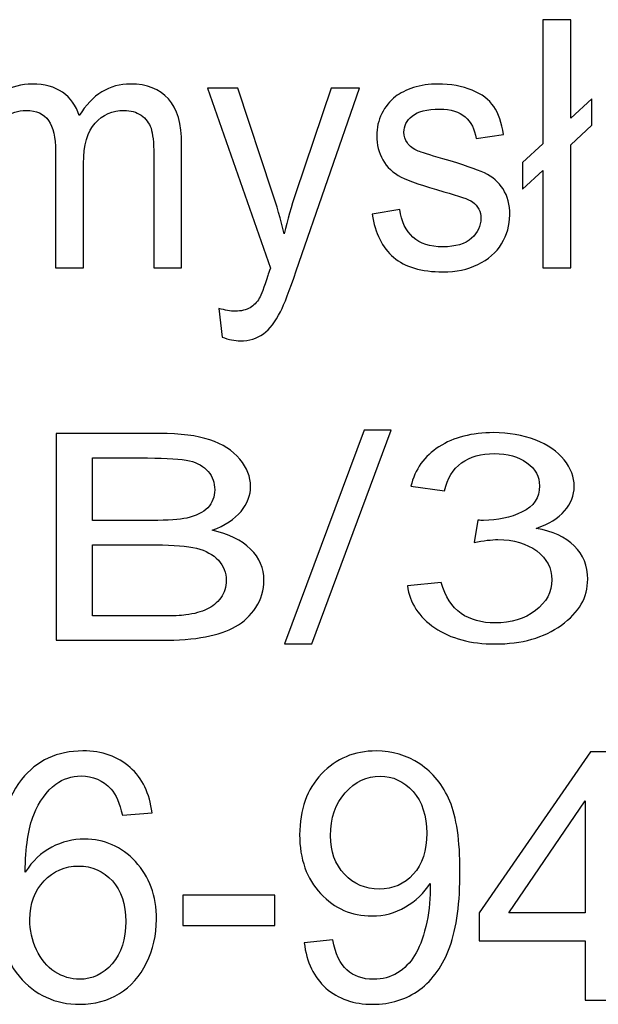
# Model space of a CAD drawing. Extents: x 5470850 to 5471103, y 5921888 to 5922012.
# Tile 9 of 44: x 5470914.54 to 5470916.82, y 5921999.73 to 5922003.6. Entities that reach past the tile are written whole.
import ezdxf

# ---------------------------------------------------------------- set-up
doc = ezdxf.new("R2010")
doc.units = 0
doc.layers.add('Warstwa 1', color=250, linetype='CONTINUOUS')

msp = doc.modelspace()

# ---------------------------------------------------------------- linework, layer by layer
at = {"layer": 'Warstwa 1', "color": 5}
for points, knots in [([(5470916.6025, 5922003.0063), (5470916.6025, 5922003.0063), (5470916.5226, 5922002.9328), (5470916.5226, 5922002.9328), (5470916.5226, 5922002.9328), (5470916.5226, 5922002.9328), (5470916.5226, 5922003.0381), (5470916.5226, 5922003.0381), (5470916.5226, 5922003.0381), (5470916.5226, 5922003.0381), (5470916.6025, 5922003.1115), (5470916.6025, 5922003.1115), (5470916.6025, 5922003.1115), (5470916.6025, 5922003.1115), (5470916.6025, 5922003.6001), (5470916.6025, 5922003.6001), (5470916.6025, 5922003.6001), (5470916.6025, 5922003.6001), (5470916.7124, 5922003.6001), (5470916.7124, 5922003.6001), (5470916.7124, 5922003.6001), (5470916.7124, 5922003.6001), (5470916.7124, 5922003.2126), (5470916.7124, 5922003.2126), (5470916.7124, 5922003.2126), (5470916.7124, 5922003.2126), (5470916.7955, 5922003.2892), (5470916.7955, 5922003.2892), (5470916.7955, 5922003.2892), (5470916.7955, 5922003.2892), (5470916.7955, 5922003.1846), (5470916.7955, 5922003.1846), (5470916.7955, 5922003.1846), (5470916.7955, 5922003.1846), (5470916.7124, 5922003.108), (5470916.7124, 5922003.108), (5470916.7124, 5922003.108), (5470916.7124, 5922003.108), (5470916.7124, 5922002.624), (5470916.7124, 5922002.624), (5470916.7124, 5922002.624), (5470916.7124, 5922002.624), (5470916.6025, 5922002.624), (5470916.6025, 5922002.624), (5470916.6025, 5922002.624), (5470916.6025, 5922002.624), (5470916.6025, 5922003.0063), (5470916.6025, 5922003.0063)], [0, 0, 0, 0, 0.083333, 0.083333, 0.083333, 0.083333, 0.166667, 0.166667, 0.166667, 0.166667, 0.25, 0.25, 0.25, 0.25, 0.333333, 0.333333, 0.333333, 0.333333, 0.416667, 0.416667, 0.416667, 0.416667, 0.5, 0.5, 0.5, 0.5, 0.583333, 0.583333, 0.583333, 0.583333, 0.666667, 0.666667, 0.666667, 0.666667, 0.75, 0.75, 0.75, 0.75, 0.833333, 0.833333, 0.833333, 0.833333, 0.916667, 0.916667, 0.916667, 0.916667, 1, 1, 1, 1]), ([(5470914.2969, 5922002.624), (5470914.2969, 5922002.624), (5470914.2969, 5922003.331), (5470914.2969, 5922003.331), (5470914.2969, 5922003.331), (5470914.2969, 5922003.331), (5470914.3957, 5922003.331), (5470914.3957, 5922003.331), (5470914.3957, 5922003.331), (5470914.3957, 5922003.331), (5470914.3957, 5922003.2319), (5470914.3957, 5922003.2319), (5470914.3957, 5922003.2319), (5470914.4163, 5922003.2664), (5470914.4435, 5922003.2944), (5470914.4775, 5922003.3153), (5470914.4775, 5922003.3153), (5470914.5115, 5922003.3365), (5470914.5503, 5922003.3471), (5470914.5937, 5922003.3471), (5470914.5937, 5922003.3471), (5470914.6419, 5922003.3471), (5470914.6816, 5922003.3362), (5470914.7124, 5922003.3144), (5470914.7124, 5922003.3144), (5470914.7435, 5922003.2926), (5470914.7653, 5922003.2624), (5470914.7779, 5922003.2233), (5470914.7779, 5922003.2233), (5470914.8297, 5922003.3058), (5470914.8968, 5922003.3471), (5470914.9795, 5922003.3471), (5470914.9795, 5922003.3471), (5470915.0443, 5922003.3471), (5470915.094, 5922003.3276), (5470915.1288, 5922003.2887), (5470915.1288, 5922003.2887), (5470915.1637, 5922003.2499), (5470915.181, 5922003.1901), (5470915.181, 5922003.1094), (5470915.181, 5922003.1094), (5470915.181, 5922003.1094), (5470915.181, 5922002.624), (5470915.181, 5922002.624), (5470915.181, 5922002.624), (5470915.181, 5922002.624), (5470915.0711, 5922002.624), (5470915.0711, 5922002.624), (5470915.0711, 5922002.624), (5470915.0711, 5922002.624), (5470915.0711, 5922003.0694), (5470915.0711, 5922003.0694), (5470915.0711, 5922003.0694), (5470915.0711, 5922003.1174), (5470915.0675, 5922003.1519), (5470915.0604, 5922003.173), (5470915.0604, 5922003.173), (5470915.0531, 5922003.194), (5470915.0401, 5922003.211), (5470915.0214, 5922003.224), (5470915.0214, 5922003.224), (5470915.0025, 5922003.2367), (5470914.9803, 5922003.2433), (5470914.955, 5922003.2433), (5470914.955, 5922003.2433), (5470914.909, 5922003.2433), (5470914.871, 5922003.2267), (5470914.8406, 5922003.1935), (5470914.8406, 5922003.1935), (5470914.8104, 5922003.1605), (5470914.7951, 5922003.1076), (5470914.7951, 5922003.0348), (5470914.7951, 5922003.0348), (5470914.7951, 5922003.0348), (5470914.7951, 5922002.624), (5470914.7951, 5922002.624), (5470914.7951, 5922002.624), (5470914.7951, 5922002.624), (5470914.6846, 5922002.624), (5470914.6846, 5922002.624), (5470914.6846, 5922002.624), (5470914.6846, 5922002.624), (5470914.6846, 5922003.0833), (5470914.6846, 5922003.0833), (5470914.6846, 5922003.0833), (5470914.6846, 5922003.1367), (5470914.6755, 5922003.1767), (5470914.6575, 5922003.2033), (5470914.6575, 5922003.2033), (5470914.6395, 5922003.2299), (5470914.6101, 5922003.2433), (5470914.569, 5922003.2433), (5470914.569, 5922003.2433), (5470914.5379, 5922003.2433), (5470914.5092, 5922003.2344), (5470914.4828, 5922003.2165), (5470914.4828, 5922003.2165), (5470914.4563, 5922003.1987), (5470914.437, 5922003.1728), (5470914.4253, 5922003.1387), (5470914.4253, 5922003.1387), (5470914.4134, 5922003.1044), (5470914.4075, 5922003.0551), (5470914.4075, 5922002.9908), (5470914.4075, 5922002.9908), (5470914.4075, 5922002.9908), (5470914.4075, 5922002.624), (5470914.4075, 5922002.624), (5470914.4075, 5922002.624), (5470914.4075, 5922002.624), (5470914.2969, 5922002.624), (5470914.2969, 5922002.624)], [0, 0, 0, 0, 0.035714, 0.035714, 0.035714, 0.035714, 0.071429, 0.071429, 0.071429, 0.071429, 0.107143, 0.107143, 0.107143, 0.107143, 0.142857, 0.142857, 0.142857, 0.142857, 0.178571, 0.178571, 0.178571, 0.178571, 0.214286, 0.214286, 0.214286, 0.214286, 0.25, 0.25, 0.25, 0.25, 0.285714, 0.285714, 0.285714, 0.285714, 0.321429, 0.321429, 0.321429, 0.321429, 0.357143, 0.357143, 0.357143, 0.357143, 0.392857, 0.392857, 0.392857, 0.392857, 0.428571, 0.428571, 0.428571, 0.428571, 0.464286, 0.464286, 0.464286, 0.464286, 0.5, 0.5, 0.5, 0.5, 0.535714, 0.535714, 0.535714, 0.535714, 0.571429, 0.571429, 0.571429, 0.571429, 0.607143, 0.607143, 0.607143, 0.607143, 0.642857, 0.642857, 0.642857, 0.642857, 0.678571, 0.678571, 0.678571, 0.678571, 0.714286, 0.714286, 0.714286, 0.714286, 0.75, 0.75, 0.75, 0.75, 0.785714, 0.785714, 0.785714, 0.785714, 0.821429, 0.821429, 0.821429, 0.821429, 0.857143, 0.857143, 0.857143, 0.857143, 0.892857, 0.892857, 0.892857, 0.892857, 0.928571, 0.928571, 0.928571, 0.928571, 0.964286, 0.964286, 0.964286, 0.964286, 1, 1, 1, 1]), ([(5470915.9303, 5922002.8351), (5470915.9303, 5922002.8351), (5470916.0395, 5922002.8537), (5470916.0395, 5922002.8537), (5470916.0395, 5922002.8537), (5470916.0456, 5922002.8062), (5470916.0628, 5922002.7699), (5470916.091, 5922002.7444), (5470916.091, 5922002.7444), (5470916.1188, 5922002.7192), (5470916.1581, 5922002.7065), (5470916.2086, 5922002.7065), (5470916.2086, 5922002.7065), (5470916.2594, 5922002.7065), (5470916.2971, 5922002.7178), (5470916.3216, 5922002.7401), (5470916.3216, 5922002.7401), (5470916.3462, 5922002.7626), (5470916.3586, 5922002.789), (5470916.3586, 5922002.819), (5470916.3586, 5922002.819), (5470916.3586, 5922002.8462), (5470916.3477, 5922002.8674), (5470916.3259, 5922002.8831), (5470916.3259, 5922002.8831), (5470916.3108, 5922002.8937), (5470916.273, 5922002.9071), (5470916.2128, 5922002.9235), (5470916.2128, 5922002.9235), (5470916.1318, 5922002.9458), (5470916.0754, 5922002.9649), (5470916.0442, 5922002.9812), (5470916.0442, 5922002.9812), (5470916.0129, 5922002.9974), (5470915.989, 5922003.0199), (5470915.9728, 5922003.0485), (5470915.9728, 5922003.0485), (5470915.9567, 5922003.0771), (5470915.9485, 5922003.1087), (5470915.9485, 5922003.1433), (5470915.9485, 5922003.1433), (5470915.9485, 5922003.1749), (5470915.9552, 5922003.204), (5470915.9686, 5922003.2308), (5470915.9686, 5922003.2308), (5470915.9819, 5922003.2578), (5470916.0001, 5922003.2801), (5470916.023, 5922003.2978), (5470916.023, 5922003.2978), (5470916.0402, 5922003.3115), (5470916.0637, 5922003.3233), (5470916.0932, 5922003.3328), (5470916.0932, 5922003.3328), (5470916.123, 5922003.3423), (5470916.1549, 5922003.3471), (5470916.1889, 5922003.3471), (5470916.1889, 5922003.3471), (5470916.2401, 5922003.3471), (5470916.285, 5922003.3389), (5470916.3238, 5922003.323), (5470916.3238, 5922003.323), (5470916.3626, 5922003.3071), (5470916.3911, 5922003.2855), (5470916.4095, 5922003.2583), (5470916.4095, 5922003.2583), (5470916.428, 5922003.2308), (5470916.4406, 5922003.1944), (5470916.4475, 5922003.1487), (5470916.4475, 5922003.1487), (5470916.4475, 5922003.1487), (5470916.3395, 5922003.1326), (5470916.3395, 5922003.1326), (5470916.3395, 5922003.1326), (5470916.3344, 5922003.1689), (5470916.3202, 5922003.1974), (5470916.2967, 5922003.2178), (5470916.2967, 5922003.2178), (5470916.2732, 5922003.2383), (5470916.2399, 5922003.2485), (5470916.1968, 5922003.2485), (5470916.1968, 5922003.2485), (5470916.1461, 5922003.2485), (5470916.1098, 5922003.2394), (5470916.0882, 5922003.2212), (5470916.0882, 5922003.2212), (5470916.0664, 5922003.2031), (5470916.0555, 5922003.1817), (5470916.0555, 5922003.1574), (5470916.0555, 5922003.1574), (5470916.0555, 5922003.1417), (5470916.0601, 5922003.1278), (5470916.0691, 5922003.1153), (5470916.0691, 5922003.1153), (5470916.0781, 5922003.1024), (5470916.0922, 5922003.0919), (5470916.1115, 5922003.0833), (5470916.1115, 5922003.0833), (5470916.1226, 5922003.079), (5470916.1551, 5922003.0687), (5470916.2093, 5922003.0528), (5470916.2093, 5922003.0528), (5470916.2874, 5922003.0301), (5470916.342, 5922003.0117), (5470916.3728, 5922002.9972), (5470916.3728, 5922002.9972), (5470916.4039, 5922002.9828), (5470916.4282, 5922002.9617), (5470916.4459, 5922002.9342), (5470916.4459, 5922002.9342), (5470916.4635, 5922002.9067), (5470916.4722, 5922002.8726), (5470916.4722, 5922002.8317), (5470916.4722, 5922002.8317), (5470916.4722, 5922002.7917), (5470916.4614, 5922002.7542), (5470916.4399, 5922002.7188), (5470916.4399, 5922002.7188), (5470916.4184, 5922002.6835), (5470916.3873, 5922002.6562), (5470916.3468, 5922002.6369), (5470916.3468, 5922002.6369), (5470916.3063, 5922002.6176), (5470916.2604, 5922002.6081), (5470916.2093, 5922002.6081), (5470916.2093, 5922002.6081), (5470916.1243, 5922002.6081), (5470916.0597, 5922002.6271), (5470916.0152, 5922002.6653), (5470916.0152, 5922002.6653), (5470915.9708, 5922002.7035), (5470915.9424, 5922002.7601), (5470915.9303, 5922002.8351)], [0, 0, 0, 0, 0.030303, 0.030303, 0.030303, 0.030303, 0.060606, 0.060606, 0.060606, 0.060606, 0.090909, 0.090909, 0.090909, 0.090909, 0.121212, 0.121212, 0.121212, 0.121212, 0.151515, 0.151515, 0.151515, 0.151515, 0.181818, 0.181818, 0.181818, 0.181818, 0.212121, 0.212121, 0.212121, 0.212121, 0.242424, 0.242424, 0.242424, 0.242424, 0.272727, 0.272727, 0.272727, 0.272727, 0.30303, 0.30303, 0.30303, 0.30303, 0.333333, 0.333333, 0.333333, 0.333333, 0.363636, 0.363636, 0.363636, 0.363636, 0.393939, 0.393939, 0.393939, 0.393939, 0.424242, 0.424242, 0.424242, 0.424242, 0.454545, 0.454545, 0.454545, 0.454545, 0.484848, 0.484848, 0.484848, 0.484848, 0.515152, 0.515152, 0.515152, 0.515152, 0.545455, 0.545455, 0.545455, 0.545455, 0.575758, 0.575758, 0.575758, 0.575758, 0.606061, 0.606061, 0.606061, 0.606061, 0.636364, 0.636364, 0.636364, 0.636364, 0.666667, 0.666667, 0.666667, 0.666667, 0.69697, 0.69697, 0.69697, 0.69697, 0.727273, 0.727273, 0.727273, 0.727273, 0.757576, 0.757576, 0.757576, 0.757576, 0.787879, 0.787879, 0.787879, 0.787879, 0.818182, 0.818182, 0.818182, 0.818182, 0.848485, 0.848485, 0.848485, 0.848485, 0.878788, 0.878788, 0.878788, 0.878788, 0.909091, 0.909091, 0.909091, 0.909091, 0.939394, 0.939394, 0.939394, 0.939394, 0.969697, 0.969697, 0.969697, 0.969697, 1, 1, 1, 1]), ([(5470915.3402, 5922002.3517), (5470915.3402, 5922002.3517), (5470915.3279, 5922002.4642), (5470915.3279, 5922002.4642), (5470915.3279, 5922002.4642), (5470915.3522, 5922002.4571), (5470915.3731, 5922002.4535), (5470915.3912, 5922002.4535), (5470915.3912, 5922002.4535), (5470915.4158, 5922002.4535), (5470915.4355, 5922002.4581), (5470915.4501, 5922002.4669), (5470915.4501, 5922002.4669), (5470915.465, 5922002.4758), (5470915.477, 5922002.4881), (5470915.4865, 5922002.5042), (5470915.4865, 5922002.5042), (5470915.4936, 5922002.516), (5470915.5047, 5922002.5458), (5470915.5202, 5922002.5933), (5470915.5202, 5922002.5933), (5470915.5223, 5922002.6001), (5470915.5256, 5922002.6097), (5470915.53, 5922002.6226), (5470915.53, 5922002.6226), (5470915.53, 5922002.6226), (5470915.2826, 5922003.331), (5470915.2826, 5922003.331), (5470915.2826, 5922003.331), (5470915.2826, 5922003.331), (5470915.4017, 5922003.331), (5470915.4017, 5922003.331), (5470915.4017, 5922003.331), (5470915.4017, 5922003.331), (5470915.5376, 5922002.9217), (5470915.5376, 5922002.9217), (5470915.5376, 5922002.9217), (5470915.555, 5922002.8696), (5470915.571, 5922002.8151), (5470915.5848, 5922002.7578), (5470915.5848, 5922002.7578), (5470915.5976, 5922002.8128), (5470915.6127, 5922002.8665), (5470915.6303, 5922002.919), (5470915.6303, 5922002.919), (5470915.6303, 5922002.919), (5470915.7698, 5922003.331), (5470915.7698, 5922003.331), (5470915.7698, 5922003.331), (5470915.7698, 5922003.331), (5470915.8803, 5922003.331), (5470915.8803, 5922003.331), (5470915.8803, 5922003.331), (5470915.8803, 5922003.331), (5470915.6322, 5922002.6119), (5470915.6322, 5922002.6119), (5470915.6322, 5922002.6119), (5470915.6056, 5922002.5342), (5470915.5848, 5922002.4808), (5470915.5702, 5922002.4515), (5470915.5702, 5922002.4515), (5470915.5504, 5922002.4119), (5470915.528, 5922002.3831), (5470915.5026, 5922002.3647), (5470915.5026, 5922002.3647), (5470915.477, 5922002.3463), (5470915.4468, 5922002.3369), (5470915.4116, 5922002.3369), (5470915.4116, 5922002.3369), (5470915.3902, 5922002.3369), (5470915.3665, 5922002.3419), (5470915.3402, 5922002.3517)], [0, 0, 0, 0, 0.055556, 0.055556, 0.055556, 0.055556, 0.111111, 0.111111, 0.111111, 0.111111, 0.166667, 0.166667, 0.166667, 0.166667, 0.222222, 0.222222, 0.222222, 0.222222, 0.277778, 0.277778, 0.277778, 0.277778, 0.333333, 0.333333, 0.333333, 0.333333, 0.388889, 0.388889, 0.388889, 0.388889, 0.444444, 0.444444, 0.444444, 0.444444, 0.5, 0.5, 0.5, 0.5, 0.555556, 0.555556, 0.555556, 0.555556, 0.611111, 0.611111, 0.611111, 0.611111, 0.666667, 0.666667, 0.666667, 0.666667, 0.722222, 0.722222, 0.722222, 0.722222, 0.777778, 0.777778, 0.777778, 0.777778, 0.833333, 0.833333, 0.833333, 0.833333, 0.888889, 0.888889, 0.888889, 0.888889, 0.944444, 0.944444, 0.944444, 0.944444, 1, 1, 1, 1]), ([(5470915.5855, 5922001.1449), (5470915.5855, 5922001.1449), (5470915.8995, 5922001.9859), (5470915.8995, 5922001.9859), (5470915.8995, 5922001.9859), (5470915.8995, 5922001.9859), (5470916.006, 5922001.9859), (5470916.006, 5922001.9859), (5470916.006, 5922001.9859), (5470916.006, 5922001.9859), (5470915.6927, 5922001.1449), (5470915.6927, 5922001.1449), (5470915.6927, 5922001.1449), (5470915.6927, 5922001.1449), (5470915.5855, 5922001.1449), (5470915.5855, 5922001.1449)], [0, 0, 0, 0, 0.25, 0.25, 0.25, 0.25, 0.5, 0.5, 0.5, 0.5, 0.75, 0.75, 0.75, 0.75, 1, 1, 1, 1]), ([(5470914.6867, 5922001.1587), (5470914.6867, 5922001.1587), (5470914.6867, 5922001.9722), (5470914.6867, 5922001.9722), (5470914.6867, 5922001.9722), (5470914.6867, 5922001.9722), (5470915.0933, 5922001.9722), (5470915.0933, 5922001.9722), (5470915.0933, 5922001.9722), (5470915.176, 5922001.9722), (5470915.2424, 5922001.9638), (5470915.2923, 5922001.9475), (5470915.2923, 5922001.9475), (5470915.3425, 5922001.9311), (5470915.3817, 5922001.9057), (5470915.4099, 5922001.8714), (5470915.4099, 5922001.8714), (5470915.4381, 5922001.8373), (5470915.4525, 5922001.8015), (5470915.4525, 5922001.764), (5470915.4525, 5922001.764), (5470915.4525, 5922001.7293), (5470915.4399, 5922001.6966), (5470915.4147, 5922001.6659), (5470915.4147, 5922001.6659), (5470915.3897, 5922001.6352), (5470915.3516, 5922001.6104), (5470915.3009, 5922001.5915), (5470915.3009, 5922001.5915), (5470915.3665, 5922001.5771), (5470915.4167, 5922001.5525), (5470915.452, 5922001.5178), (5470915.452, 5922001.5178), (5470915.4873, 5922001.4829), (5470915.5049, 5922001.4418), (5470915.5049, 5922001.3945), (5470915.5049, 5922001.3945), (5470915.5049, 5922001.3564), (5470915.4941, 5922001.321), (5470915.4727, 5922001.2883), (5470915.4727, 5922001.2883), (5470915.4512, 5922001.2555), (5470915.4248, 5922001.2303), (5470915.3932, 5922001.2125), (5470915.3932, 5922001.2125), (5470915.3617, 5922001.1947), (5470915.3221, 5922001.1814), (5470915.2747, 5922001.1724), (5470915.2747, 5922001.1724), (5470915.2272, 5922001.1633), (5470915.169, 5922001.1587), (5470915.0999, 5922001.1587), (5470915.0999, 5922001.1587), (5470915.0999, 5922001.1587), (5470914.6867, 5922001.1587), (5470914.6867, 5922001.1587)], [0, 0, 0, 0, 0.071429, 0.071429, 0.071429, 0.071429, 0.142857, 0.142857, 0.142857, 0.142857, 0.214286, 0.214286, 0.214286, 0.214286, 0.285714, 0.285714, 0.285714, 0.285714, 0.357143, 0.357143, 0.357143, 0.357143, 0.428571, 0.428571, 0.428571, 0.428571, 0.5, 0.5, 0.5, 0.5, 0.571429, 0.571429, 0.571429, 0.571429, 0.642857, 0.642857, 0.642857, 0.642857, 0.714286, 0.714286, 0.714286, 0.714286, 0.785714, 0.785714, 0.785714, 0.785714, 0.857143, 0.857143, 0.857143, 0.857143, 0.928571, 0.928571, 0.928571, 0.928571, 1, 1, 1, 1]), ([(5470916.0696, 5922001.3735), (5470916.0696, 5922001.3735), (5470916.2025, 5922001.3867), (5470916.2025, 5922001.3867), (5470916.2025, 5922001.3867), (5470916.2179, 5922001.3301), (5470916.2439, 5922001.2894), (5470916.2805, 5922001.2644), (5470916.2805, 5922001.2644), (5470916.3173, 5922001.2394), (5470916.362, 5922001.2269), (5470916.4146, 5922001.2269), (5470916.4146, 5922001.2269), (5470916.4773, 5922001.2269), (5470916.5302, 5922001.2432), (5470916.5734, 5922001.2758), (5470916.5734, 5922001.2758), (5470916.6162, 5922001.3083), (5470916.6379, 5922001.3487), (5470916.6379, 5922001.3968), (5470916.6379, 5922001.3968), (5470916.6379, 5922001.4426), (5470916.618, 5922001.4805), (5470916.5782, 5922001.5102), (5470916.5782, 5922001.5102), (5470916.538, 5922001.5399), (5470916.4873, 5922001.5549), (5470916.4257, 5922001.5549), (5470916.4257, 5922001.5549), (5470916.4005, 5922001.5549), (5470916.3693, 5922001.5511), (5470916.3319, 5922001.5438), (5470916.3319, 5922001.5438), (5470916.3319, 5922001.5438), (5470916.3468, 5922001.6314), (5470916.3468, 5922001.6314), (5470916.3468, 5922001.6314), (5470916.3556, 5922001.6307), (5470916.3627, 5922001.6303), (5470916.3683, 5922001.6303), (5470916.3683, 5922001.6303), (5470916.4248, 5922001.6303), (5470916.4757, 5922001.6414), (5470916.5212, 5922001.6636), (5470916.5212, 5922001.6636), (5470916.5665, 5922001.6858), (5470916.5892, 5922001.7201), (5470916.5892, 5922001.7663), (5470916.5892, 5922001.7663), (5470916.5892, 5922001.8029), (5470916.5726, 5922001.8333), (5470916.5395, 5922001.8572), (5470916.5395, 5922001.8572), (5470916.5065, 5922001.8812), (5470916.4638, 5922001.8934), (5470916.4117, 5922001.8934), (5470916.4117, 5922001.8934), (5470916.3599, 5922001.8934), (5470916.3168, 5922001.881), (5470916.2825, 5922001.8568), (5470916.2825, 5922001.8568), (5470916.2479, 5922001.8324), (5470916.2257, 5922001.7956), (5470916.2159, 5922001.7468), (5470916.2159, 5922001.7468), (5470916.2159, 5922001.7468), (5470916.083, 5922001.7646), (5470916.083, 5922001.7646), (5470916.083, 5922001.7646), (5470916.0991, 5922001.8316), (5470916.1362, 5922001.8835), (5470916.1937, 5922001.9203), (5470916.1937, 5922001.9203), (5470916.2515, 5922001.957), (5470916.3231, 5922001.9756), (5470916.4089, 5922001.9756), (5470916.4089, 5922001.9756), (5470916.4679, 5922001.9756), (5470916.5224, 5922001.9659), (5470916.5721, 5922001.947), (5470916.5721, 5922001.947), (5470916.6218, 5922001.9278), (5470916.6599, 5922001.9019), (5470916.6863, 5922001.8689), (5470916.6863, 5922001.8689), (5470916.7126, 5922001.836), (5470916.726, 5922001.8011), (5470916.726, 5922001.764), (5470916.726, 5922001.764), (5470916.726, 5922001.729), (5470916.7134, 5922001.697), (5470916.6881, 5922001.668), (5470916.6881, 5922001.668), (5470916.6629, 5922001.6392), (5470916.6258, 5922001.6163), (5470916.5766, 5922001.5992), (5470916.5766, 5922001.5992), (5470916.6407, 5922001.5883), (5470916.6904, 5922001.5651), (5470916.726, 5922001.5301), (5470916.726, 5922001.5301), (5470916.7613, 5922001.4953), (5470916.7789, 5922001.4515), (5470916.7789, 5922001.399), (5470916.7789, 5922001.399), (5470916.7789, 5922001.328), (5470916.7446, 5922001.2678), (5470916.6755, 5922001.2184), (5470916.6755, 5922001.2184), (5470916.6066, 5922001.1689), (5470916.5194, 5922001.1443), (5470916.4139, 5922001.1443), (5470916.4139, 5922001.1443), (5470916.3188, 5922001.1443), (5470916.2399, 5922001.1655), (5470916.177, 5922001.2081), (5470916.177, 5922001.2081), (5470916.1142, 5922001.2506), (5470916.0784, 5922001.3057), (5470916.0696, 5922001.3735)], [0, 0, 0, 0, 0.033333, 0.033333, 0.033333, 0.033333, 0.066667, 0.066667, 0.066667, 0.066667, 0.1, 0.1, 0.1, 0.1, 0.133333, 0.133333, 0.133333, 0.133333, 0.166667, 0.166667, 0.166667, 0.166667, 0.2, 0.2, 0.2, 0.2, 0.233333, 0.233333, 0.233333, 0.233333, 0.266667, 0.266667, 0.266667, 0.266667, 0.3, 0.3, 0.3, 0.3, 0.333333, 0.333333, 0.333333, 0.333333, 0.366667, 0.366667, 0.366667, 0.366667, 0.4, 0.4, 0.4, 0.4, 0.433333, 0.433333, 0.433333, 0.433333, 0.466667, 0.466667, 0.466667, 0.466667, 0.5, 0.5, 0.5, 0.5, 0.533333, 0.533333, 0.533333, 0.533333, 0.566667, 0.566667, 0.566667, 0.566667, 0.6, 0.6, 0.6, 0.6, 0.633333, 0.633333, 0.633333, 0.633333, 0.666667, 0.666667, 0.666667, 0.666667, 0.7, 0.7, 0.7, 0.7, 0.733333, 0.733333, 0.733333, 0.733333, 0.766667, 0.766667, 0.766667, 0.766667, 0.8, 0.8, 0.8, 0.8, 0.833333, 0.833333, 0.833333, 0.833333, 0.866667, 0.866667, 0.866667, 0.866667, 0.9, 0.9, 0.9, 0.9, 0.933333, 0.933333, 0.933333, 0.933333, 0.966667, 0.966667, 0.966667, 0.966667, 1, 1, 1, 1]), ([(5470914.8302, 5922001.6303), (5470914.8302, 5922001.6303), (5470915.0645, 5922001.6303), (5470915.0645, 5922001.6303), (5470915.0645, 5922001.6303), (5470915.1278, 5922001.6303), (5470915.1735, 5922001.6335), (5470915.2013, 5922001.6397), (5470915.2013, 5922001.6397), (5470915.2376, 5922001.6479), (5470915.2651, 5922001.6614), (5470915.2835, 5922001.6803), (5470915.2835, 5922001.6803), (5470915.3019, 5922001.6992), (5470915.3112, 5922001.7229), (5470915.3112, 5922001.7513), (5470915.3112, 5922001.7513), (5470915.3112, 5922001.7782), (5470915.3027, 5922001.8021), (5470915.2855, 5922001.8225), (5470915.2855, 5922001.8225), (5470915.2682, 5922001.8432), (5470915.2434, 5922001.8572), (5470915.2116, 5922001.8648), (5470915.2116, 5922001.8648), (5470915.1796, 5922001.8724), (5470915.1246, 5922001.8761), (5470915.0467, 5922001.8761), (5470915.0467, 5922001.8761), (5470915.0467, 5922001.8761), (5470914.8302, 5922001.8761), (5470914.8302, 5922001.8761), (5470914.8302, 5922001.8761), (5470914.8302, 5922001.8761), (5470914.8302, 5922001.6303), (5470914.8302, 5922001.6303)], [0, 0, 0, 0, 0.111111, 0.111111, 0.111111, 0.111111, 0.222222, 0.222222, 0.222222, 0.222222, 0.333333, 0.333333, 0.333333, 0.333333, 0.444444, 0.444444, 0.444444, 0.444444, 0.555556, 0.555556, 0.555556, 0.555556, 0.666667, 0.666667, 0.666667, 0.666667, 0.777778, 0.777778, 0.777778, 0.777778, 0.888889, 0.888889, 0.888889, 0.888889, 1, 1, 1, 1]), ([(5470914.8302, 5922001.2547), (5470914.8302, 5922001.2547), (5470915.0999, 5922001.2547), (5470915.0999, 5922001.2547), (5470915.0999, 5922001.2547), (5470915.1463, 5922001.2547), (5470915.1788, 5922001.2561), (5470915.1974, 5922001.2585), (5470915.1974, 5922001.2585), (5470915.2305, 5922001.2631), (5470915.258, 5922001.2705), (5470915.2802, 5922001.2809), (5470915.2802, 5922001.2809), (5470915.3024, 5922001.2911), (5470915.3206, 5922001.3062), (5470915.335, 5922001.326), (5470915.335, 5922001.326), (5470915.3491, 5922001.3458), (5470915.3564, 5922001.3686), (5470915.3564, 5922001.3945), (5470915.3564, 5922001.3945), (5470915.3564, 5922001.4248), (5470915.3461, 5922001.4511), (5470915.3254, 5922001.4737), (5470915.3254, 5922001.4737), (5470915.3047, 5922001.496), (5470915.276, 5922001.5117), (5470915.2391, 5922001.5208), (5470915.2391, 5922001.5208), (5470915.2026, 5922001.5297), (5470915.1496, 5922001.5343), (5470915.0807, 5922001.5343), (5470915.0807, 5922001.5343), (5470915.0807, 5922001.5343), (5470914.8302, 5922001.5343), (5470914.8302, 5922001.5343), (5470914.8302, 5922001.5343), (5470914.8302, 5922001.5343), (5470914.8302, 5922001.2547), (5470914.8302, 5922001.2547)], [0, 0, 0, 0, 0.1, 0.1, 0.1, 0.1, 0.2, 0.2, 0.2, 0.2, 0.3, 0.3, 0.3, 0.3, 0.4, 0.4, 0.4, 0.4, 0.5, 0.5, 0.5, 0.5, 0.6, 0.6, 0.6, 0.6, 0.7, 0.7, 0.7, 0.7, 0.8, 0.8, 0.8, 0.8, 0.9, 0.9, 0.9, 0.9, 1, 1, 1, 1]), ([(5470915.0648, 5922000.4806), (5470915.0648, 5922000.4806), (5470914.9477, 5922000.4712), (5470914.9477, 5922000.4712), (5470914.9477, 5922000.4712), (5470914.9372, 5922000.5183), (5470914.9225, 5922000.5526), (5470914.9033, 5922000.5737), (5470914.9033, 5922000.5737), (5470914.8713, 5922000.608), (5470914.832, 5922000.6251), (5470914.7853, 5922000.6251), (5470914.7853, 5922000.6251), (5470914.7478, 5922000.6251), (5470914.7149, 5922000.6144), (5470914.6865, 5922000.5931), (5470914.6865, 5922000.5931), (5470914.6495, 5922000.5656), (5470914.6202, 5922000.5253), (5470914.5988, 5922000.4726), (5470914.5988, 5922000.4726), (5470914.5776, 5922000.4199), (5470914.5664, 5922000.3446), (5470914.5655, 5922000.2469), (5470914.5655, 5922000.2469), (5470914.5939, 5922000.2908), (5470914.6285, 5922000.3235), (5470914.6696, 5922000.3449), (5470914.6696, 5922000.3449), (5470914.7104, 5922000.366), (5470914.7536, 5922000.3767), (5470914.7985, 5922000.3767), (5470914.7985, 5922000.3767), (5470914.8772, 5922000.3767), (5470914.9439, 5922000.3474), (5470914.9991, 5922000.2885), (5470914.9991, 5922000.2885), (5470915.0543, 5922000.2297), (5470915.082, 5922000.1538), (5470915.082, 5922000.0606), (5470915.082, 5922000.0606), (5470915.082, 5921999.9992), (5470915.0688, 5921999.9424), (5470915.0429, 5921999.8897), (5470915.0429, 5921999.8897), (5470915.017, 5921999.8372), (5470914.9812, 5921999.7967), (5470914.9359, 5921999.7688), (5470914.9359, 5921999.7688), (5470914.8906, 5921999.7408), (5470914.8392, 5921999.7269), (5470914.7816, 5921999.7269), (5470914.7816, 5921999.7269), (5470914.6832, 5921999.7269), (5470914.6032, 5921999.7635), (5470914.5414, 5921999.8372), (5470914.5414, 5921999.8372), (5470914.4793, 5921999.9106), (5470914.4484, 5922000.0317), (5470914.4484, 5922000.2003), (5470914.4484, 5922000.2003), (5470914.4484, 5922000.3889), (5470914.4826, 5922000.526), (5470914.5512, 5922000.6117), (5470914.5512, 5922000.6117), (5470914.6108, 5922000.6862), (5470914.6913, 5922000.7237), (5470914.7927, 5922000.7237), (5470914.7927, 5922000.7237), (5470914.868, 5922000.7237), (5470914.9299, 5922000.7021), (5470914.9781, 5922000.659), (5470914.9781, 5922000.659), (5470915.0263, 5922000.616), (5470915.0552, 5922000.5565), (5470915.0648, 5922000.4806)], [0, 0, 0, 0, 0.052632, 0.052632, 0.052632, 0.052632, 0.105263, 0.105263, 0.105263, 0.105263, 0.157895, 0.157895, 0.157895, 0.157895, 0.210526, 0.210526, 0.210526, 0.210526, 0.263158, 0.263158, 0.263158, 0.263158, 0.315789, 0.315789, 0.315789, 0.315789, 0.368421, 0.368421, 0.368421, 0.368421, 0.421053, 0.421053, 0.421053, 0.421053, 0.473684, 0.473684, 0.473684, 0.473684, 0.526316, 0.526316, 0.526316, 0.526316, 0.578947, 0.578947, 0.578947, 0.578947, 0.631579, 0.631579, 0.631579, 0.631579, 0.684211, 0.684211, 0.684211, 0.684211, 0.736842, 0.736842, 0.736842, 0.736842, 0.789474, 0.789474, 0.789474, 0.789474, 0.842105, 0.842105, 0.842105, 0.842105, 0.894737, 0.894737, 0.894737, 0.894737, 0.947368, 0.947368, 0.947368, 0.947368, 1, 1, 1, 1]), ([(5470915.6631, 5921999.9692), (5470915.6631, 5921999.9692), (5470915.7763, 5921999.9799), (5470915.7763, 5921999.9799), (5470915.7763, 5921999.9799), (5470915.786, 5921999.9258), (5470915.8043, 5921999.8865), (5470915.8313, 5921999.8619), (5470915.8313, 5921999.8619), (5470915.8583, 5921999.8376), (5470915.893, 5921999.8254), (5470915.9354, 5921999.8254), (5470915.9354, 5921999.8254), (5470915.9716, 5921999.8254), (5470916.0033, 5921999.8338), (5470916.0306, 5921999.8508), (5470916.0306, 5921999.8508), (5470916.0578, 5921999.8676), (5470916.0802, 5921999.8901), (5470916.0976, 5921999.9183), (5470916.0976, 5921999.9183), (5470916.1152, 5921999.9465), (5470916.1298, 5921999.9846), (5470916.1416, 5922000.0324), (5470916.1416, 5922000.0324), (5470916.1532, 5922000.0803), (5470916.1593, 5922000.1292), (5470916.1593, 5922000.179), (5470916.1593, 5922000.179), (5470916.1593, 5922000.1842), (5470916.1591, 5922000.1924), (5470916.1586, 5922000.2028), (5470916.1586, 5922000.2028), (5470916.1349, 5922000.1649), (5470916.1027, 5922000.1338), (5470916.0621, 5922000.1101), (5470916.0621, 5922000.1101), (5470916.0212, 5922000.0862), (5470915.977, 5922000.0744), (5470915.9296, 5922000.0744), (5470915.9296, 5922000.0744), (5470915.8501, 5922000.0744), (5470915.7828, 5922000.1037), (5470915.7279, 5922000.1624), (5470915.7279, 5922000.1624), (5470915.6729, 5922000.221), (5470915.6454, 5922000.2981), (5470915.6454, 5922000.394), (5470915.6454, 5922000.394), (5470915.6454, 5922000.4931), (5470915.6741, 5922000.5726), (5470915.7314, 5922000.633), (5470915.7314, 5922000.633), (5470915.7889, 5922000.6935), (5470915.8608, 5922000.7237), (5470915.9473, 5922000.7237), (5470915.9473, 5922000.7237), (5470916.0096, 5922000.7237), (5470916.0666, 5922000.7065), (5470916.1184, 5922000.6724), (5470916.1184, 5922000.6724), (5470916.17, 5922000.6383), (5470916.2093, 5922000.5894), (5470916.2361, 5922000.5263), (5470916.2361, 5922000.5263), (5470916.2629, 5922000.4631), (5470916.2763, 5922000.3715), (5470916.2763, 5922000.2515), (5470916.2763, 5922000.2515), (5470916.2763, 5922000.1269), (5470916.2631, 5922000.0276), (5470916.2365, 5921999.9535), (5470916.2365, 5921999.9535), (5470916.2098, 5921999.8796), (5470916.1702, 5921999.8235), (5470916.1177, 5921999.7849), (5470916.1177, 5921999.7849), (5470916.065, 5921999.7462), (5470916.0035, 5921999.7269), (5470915.9327, 5921999.7269), (5470915.9327, 5921999.7269), (5470915.8577, 5921999.7269), (5470915.7964, 5921999.7481), (5470915.7489, 5921999.7906), (5470915.7489, 5921999.7906), (5470915.7013, 5921999.8328), (5470915.6727, 5921999.8924), (5470915.6631, 5921999.9692)], [0, 0, 0, 0, 0.045455, 0.045455, 0.045455, 0.045455, 0.090909, 0.090909, 0.090909, 0.090909, 0.136364, 0.136364, 0.136364, 0.136364, 0.181818, 0.181818, 0.181818, 0.181818, 0.227273, 0.227273, 0.227273, 0.227273, 0.272727, 0.272727, 0.272727, 0.272727, 0.318182, 0.318182, 0.318182, 0.318182, 0.363636, 0.363636, 0.363636, 0.363636, 0.409091, 0.409091, 0.409091, 0.409091, 0.454545, 0.454545, 0.454545, 0.454545, 0.5, 0.5, 0.5, 0.5, 0.545455, 0.545455, 0.545455, 0.545455, 0.590909, 0.590909, 0.590909, 0.590909, 0.636364, 0.636364, 0.636364, 0.636364, 0.681818, 0.681818, 0.681818, 0.681818, 0.727273, 0.727273, 0.727273, 0.727273, 0.772727, 0.772727, 0.772727, 0.772727, 0.818182, 0.818182, 0.818182, 0.818182, 0.863636, 0.863636, 0.863636, 0.863636, 0.909091, 0.909091, 0.909091, 0.909091, 0.954545, 0.954545, 0.954545, 0.954545, 1, 1, 1, 1]), ([(5470916.7685, 5921999.7435), (5470916.7685, 5921999.7435), (5470916.7685, 5921999.9771), (5470916.7685, 5921999.9771), (5470916.7685, 5921999.9771), (5470916.7685, 5921999.9771), (5470916.3523, 5921999.9771), (5470916.3523, 5921999.9771), (5470916.3523, 5921999.9771), (5470916.3523, 5921999.9771), (5470916.3523, 5922000.0872), (5470916.3523, 5922000.0872), (5470916.3523, 5922000.0872), (5470916.3523, 5922000.0872), (5470916.7902, 5922000.7197), (5470916.7902, 5922000.7197), (5470916.7902, 5922000.7197), (5470916.7902, 5922000.7197), (5470916.8864, 5922000.7197), (5470916.8864, 5922000.7197), (5470916.8864, 5922000.7197), (5470916.8864, 5922000.7197), (5470916.8864, 5922000.0872), (5470916.8864, 5922000.0872), (5470916.8864, 5922000.0872), (5470916.8864, 5922000.0872), (5470917.016, 5922000.0872), (5470917.016, 5922000.0872), (5470917.016, 5922000.0872), (5470917.016, 5922000.0872), (5470917.016, 5921999.9771), (5470917.016, 5921999.9771), (5470917.016, 5921999.9771), (5470917.016, 5921999.9771), (5470916.8864, 5921999.9771), (5470916.8864, 5921999.9771), (5470916.8864, 5921999.9771), (5470916.8864, 5921999.9771), (5470916.8864, 5921999.7435), (5470916.8864, 5921999.7435), (5470916.8864, 5921999.7435), (5470916.8864, 5921999.7435), (5470916.7685, 5921999.7435), (5470916.7685, 5921999.7435)], [0, 0, 0, 0, 0.090909, 0.090909, 0.090909, 0.090909, 0.181818, 0.181818, 0.181818, 0.181818, 0.272727, 0.272727, 0.272727, 0.272727, 0.363636, 0.363636, 0.363636, 0.363636, 0.454545, 0.454545, 0.454545, 0.454545, 0.545455, 0.545455, 0.545455, 0.545455, 0.636364, 0.636364, 0.636364, 0.636364, 0.727273, 0.727273, 0.727273, 0.727273, 0.818182, 0.818182, 0.818182, 0.818182, 0.909091, 0.909091, 0.909091, 0.909091, 1, 1, 1, 1]), ([(5470916.1454, 5922000.4001), (5470916.1454, 5922000.4688), (5470916.1276, 5922000.5235), (5470916.0916, 5922000.5637), (5470916.0916, 5922000.5637), (5470916.0554, 5922000.6042), (5470916.0123, 5922000.6244), (5470915.9616, 5922000.6244), (5470915.9616, 5922000.6244), (5470915.9093, 5922000.6244), (5470915.8637, 5922000.6026), (5470915.8248, 5922000.5592), (5470915.8248, 5922000.5592), (5470915.786, 5922000.5155), (5470915.7666, 5922000.4592), (5470915.7666, 5922000.3901), (5470915.7666, 5922000.3901), (5470915.7666, 5922000.3279), (5470915.7851, 5922000.2774), (5470915.822, 5922000.2385), (5470915.822, 5922000.2385), (5470915.8588, 5922000.1996), (5470915.9041, 5922000.1803), (5470915.9582, 5922000.1803), (5470915.9582, 5922000.1803), (5470916.013, 5922000.1803), (5470916.0576, 5922000.1996), (5470916.0927, 5922000.2385), (5470916.0927, 5922000.2385), (5470916.128, 5922000.2774), (5470916.1454, 5922000.3313), (5470916.1454, 5922000.4001)], [0, 0, 0, 0, 0.125, 0.125, 0.125, 0.125, 0.25, 0.25, 0.25, 0.25, 0.375, 0.375, 0.375, 0.375, 0.5, 0.5, 0.5, 0.5, 0.625, 0.625, 0.625, 0.625, 0.75, 0.75, 0.75, 0.75, 0.875, 0.875, 0.875, 0.875, 1, 1, 1, 1]), ([(5470916.7685, 5922000.0872), (5470916.7685, 5922000.0872), (5470916.7685, 5922000.5271), (5470916.7685, 5922000.5271), (5470916.7685, 5922000.5271), (5470916.7685, 5922000.5271), (5470916.4682, 5922000.0872), (5470916.4682, 5922000.0872), (5470916.4682, 5922000.0872), (5470916.4682, 5922000.0872), (5470916.7685, 5922000.0872), (5470916.7685, 5922000.0872)], [0, 0, 0, 0, 0.333333, 0.333333, 0.333333, 0.333333, 0.666667, 0.666667, 0.666667, 0.666667, 1, 1, 1, 1]), ([(5470914.5838, 5922000.0599), (5470914.5838, 5922000.0185), (5470914.5925, 5921999.979), (5470914.6097, 5921999.9412), (5470914.6097, 5921999.9412), (5470914.6269, 5921999.9035), (5470914.651, 5921999.8749), (5470914.6819, 5921999.8551), (5470914.6819, 5921999.8551), (5470914.713, 5921999.8353), (5470914.7456, 5921999.8254), (5470914.7795, 5921999.8254), (5470914.7795, 5921999.8254), (5470914.8294, 5921999.8254), (5470914.872, 5921999.8458), (5470914.9077, 5921999.8867), (5470914.9077, 5921999.8867), (5470914.9435, 5921999.9276), (5470914.9613, 5921999.9831), (5470914.9613, 5922000.0531), (5470914.9613, 5922000.0531), (5470914.9613, 5922000.1206), (5470914.9437, 5922000.1738), (5470914.9084, 5922000.2126), (5470914.9084, 5922000.2126), (5470914.8731, 5922000.2515), (5470914.8287, 5922000.2708), (5470914.775, 5922000.2708), (5470914.775, 5922000.2708), (5470914.7217, 5922000.2708), (5470914.6765, 5922000.2515), (5470914.6394, 5922000.2126), (5470914.6394, 5922000.2126), (5470914.6024, 5922000.1738), (5470914.5838, 5922000.1228), (5470914.5838, 5922000.0599)], [0, 0, 0, 0, 0.111111, 0.111111, 0.111111, 0.111111, 0.222222, 0.222222, 0.222222, 0.222222, 0.333333, 0.333333, 0.333333, 0.333333, 0.444444, 0.444444, 0.444444, 0.444444, 0.555556, 0.555556, 0.555556, 0.555556, 0.666667, 0.666667, 0.666667, 0.666667, 0.777778, 0.777778, 0.777778, 0.777778, 0.888889, 0.888889, 0.888889, 0.888889, 1, 1, 1, 1]), ([(5470915.1859, 5922000.0365), (5470915.1859, 5922000.0365), (5470915.1859, 5922000.1569), (5470915.1859, 5922000.1569), (5470915.1859, 5922000.1569), (5470915.1859, 5922000.1569), (5470915.548, 5922000.1569), (5470915.548, 5922000.1569), (5470915.548, 5922000.1569), (5470915.548, 5922000.1569), (5470915.548, 5922000.0365), (5470915.548, 5922000.0365), (5470915.548, 5922000.0365), (5470915.548, 5922000.0365), (5470915.1859, 5922000.0365), (5470915.1859, 5922000.0365)], [0, 0, 0, 0, 0.25, 0.25, 0.25, 0.25, 0.5, 0.5, 0.5, 0.5, 0.75, 0.75, 0.75, 0.75, 1, 1, 1, 1])]:
    msp.add_open_spline(points, degree=3, knots=knots, dxfattribs=at)

doc.saveas('drawing.dxf')
